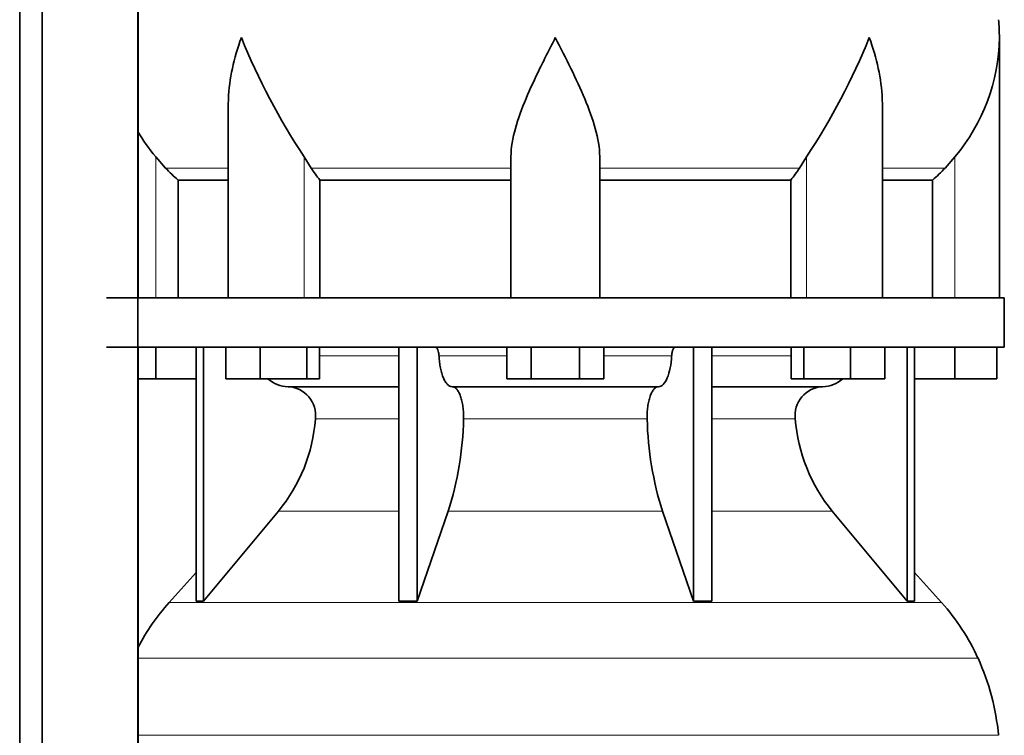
# Model space of a CAD drawing. Header units: millimetres. Extents: x 166 to 773, y -3338 to 2231.
# Tile 15 of 24: x 507 to 707, y -566 to -421. Entities that reach past the tile are written whole.
import ezdxf

# ---------------------------------------------------------------- set-up
doc = ezdxf.new("R2010")
doc.units = ezdxf.units.MM
doc.layers.add('LOW_134-16', color=7, linetype='Continuous')
doc.layers.add('VSI134_DIFFUSORE', color=7, linetype='Continuous')

# ---------------------------------------------------------------- blocks, each defined once
blk = doc.blocks.new('SE3')
at = {"layer": 'LOW_134-16', "color": 7, "linetype": 'Continuous', "lineweight": 35}
for p, q in [((507.09, -619.32), (507.09, 1717.18)), ((511.64, -619.32), (511.64, 1717.18)), ((531.03, 1717.18), (531.03, -619.32)), ((531.1, -342.82), (531.1, -477.82)), ((531.1, -487.82), (531.1, -619.32))]:
    blk.add_line(p, q, dxfattribs=at)
at = {"layer": 'VSI134_DIFFUSORE', "color": 7, "linetype": 'Continuous', "lineweight": 35}
for p, q in [((705.66, -477.82), (705.66, -425.08)), ((549.38, -438.46), (549.38, -477.82)), ((681.94, -477.82), (681.94, -438.46)), ((536.67, -451.52), (534.66, -449.22)), ((566.17, -451.52), (564.75, -449.22)), ((606.66, -477.82), (606.66, -449.22)), ((624.66, -477.82), (624.66, -449.22)), ((666.57, -449.22), (665.15, -451.52)), ((696.66, -449.22), (694.65, -451.52)), ((539.19, -453.96), (549.38, -453.96)), ((539.19, -477.82), (539.19, -453.96)), ((567.95, -453.96), (606.66, -453.96)), ((567.95, -477.82), (567.95, -453.96)), ((624.66, -453.96), (663.37, -453.96)), ((663.37, -453.96), (663.37, -477.82)), ((681.94, -453.96), (692.13, -453.96)), ((692.13, -453.96), (692.13, -477.82)), ((706.66, -477.82), (524.66, -477.82)), ((706.66, -487.82), (706.66, -477.82)), ((524.66, -487.82), (706.66, -487.82)), ((534.66, -494.22), (534.66, -487.82)), ((542.83, -487.82), (542.83, -539.27)), ((544.36, -487.82), (544.36, -539.27)), ((548.9, -494.22), (548.9, -487.82)), ((555.84, -494.22), (555.84, -487.82)), ((565.32, -494.22), (565.32, -487.82)), ((567.87, -494.22), (567.87, -487.82)), ((583.96, -487.82), (583.96, -539.27)), ((587.66, -487.82), (587.66, -539.27)), ((605.85, -494.22), (605.85, -487.82)), ((610.75, -494.22), (610.75, -487.82)), ((620.57, -494.22), (620.57, -487.82)), ((625.48, -494.22), (625.48, -487.82)), ((643.66, -487.82), (643.66, -539.27)), ((647.36, -487.82), (647.36, -539.27)), ((663.46, -494.22), (663.46, -487.82)), ((666, -494.22), (666, -487.82)), ((675.48, -494.22), (675.48, -487.82)), ((682.42, -494.22), (682.42, -487.82)), ((686.96, -487.82), (686.96, -539.27)), ((688.49, -487.82), (688.49, -539.27)), ((696.66, -494.22), (696.66, -487.82)), ((705.16, -494.22), (705.16, -487.82)), ((534.66, -494.22), (531.1, -494.22)), ((542.83, -494.22), (534.66, -494.22)), ((555.84, -494.22), (548.9, -494.22)), ((565.32, -494.22), (555.84, -494.22)), ((567.87, -494.22), (565.32, -494.22)), ((610.75, -494.22), (605.85, -494.22)), ((620.57, -494.22), (610.75, -494.22)), ((625.48, -494.22), (620.57, -494.22)), ((666, -494.22), (663.46, -494.22)), ((675.48, -494.22), (666, -494.22)), ((682.42, -494.22), (675.48, -494.22)), ((696.66, -494.22), (688.49, -494.22)), ((705.16, -494.22), (696.66, -494.22)), ((561.49, -495.82), (583.96, -495.82)), ((594.75, -495.82), (636.57, -495.82)), ((647.36, -495.82), (669.83, -495.82)), ((544.36, -539.27), (559.52, -521.06)), ((587.66, -539.27), (593.94, -521.06)), ((637.38, -521.06), (643.66, -539.27)), ((671.8, -521.06), (686.96, -539.27)), ((542.83, -533.5), (537.36, -539.57)), ((693.96, -539.57), (688.49, -533.5)), ((542.83, -539.27), (544.36, -539.27)), ((583.96, -539.27), (587.66, -539.27)), ((643.66, -539.27), (647.36, -539.27)), ((686.96, -539.27), (688.49, -539.27))]:
    blk.add_line(p, q, dxfattribs=at)
at = {"layer": 'VSI134_DIFFUSORE', "color": 4, "linetype": 'Continuous', "lineweight": 9}
for p, q in [((534.66, -477.82), (534.66, -449.22)), ((564.75, -477.82), (564.75, -449.22)), ((666.57, -477.82), (666.57, -449.22)), ((696.66, -477.82), (696.66, -449.22)), ((549.38, -451.52), (536.67, -451.52)), ((606.66, -451.52), (566.17, -451.52)), ((624.66, -451.52), (665.15, -451.52)), ((681.94, -451.52), (694.65, -451.52)), ((567.87, -489.59), (583.96, -489.59)), ((592.09, -489.59), (605.85, -489.59)), ((625.48, -489.59), (639.23, -489.59)), ((647.36, -489.59), (663.46, -489.59)), ((583.96, -502.36), (567.03, -502.36)), ((634.27, -502.36), (597.05, -502.36)), ((664.29, -502.36), (647.36, -502.36)), ((559.52, -521.06), (583.96, -521.06)), ((593.94, -521.06), (637.38, -521.06)), ((647.36, -521.06), (671.8, -521.06)), ((537.36, -539.57), (693.96, -539.57)), ((701.33, -550.83), (531.1, -550.83)), ((531.1, -566.46), (705.49, -566.46))]:
    blk.add_line(p, q, dxfattribs=at)
at = {"layer": 'VSI134_DIFFUSORE', "color": 7, "linetype": 'Continuous', "lineweight": 35}
for centre, radius, start, end in [((667.16, -425.09), 38.5, 359.9861, 5.4174), ((677.84, -374.15), 135.74, 202.0412, 213.5763), ((553.48, -374.15), 135.74, 326.4237, 337.9588), ((666.97, -424.41), 38.7, 320.1094, 358.9842), ((564.35, -424.41), 38.7, 210.5496, 219.8906), ((599.28, -429.3), 39.88, 213.8582, 218.2062), ((632.04, -429.3), 39.88, 321.7938, 326.1418), ((561.72, -489.14), 6.68, 229.5852, 268.0094), ((669.6, -489.14), 6.68, 271.9979, 310.3729), ((561.2, -501.68), 5.87, 353.3223, 87.2173), ((670.1, -501.66), 5.85, 92.5772, 186.8833), ((533.73, -499.84), 33.4, 320.5472, 355.6594), ((532.09, -501.16), 64.97, 342.1602, 358.9354), ((700.74, -500.91), 66.48, 181.2569, 197.6475), ((697.7, -499.79), 33.51, 184.3996, 219.3938), ((570.06, -569.02), 44, 138, 152.3158), ((661.26, -569.02), 44, 24.4088, 42), ((656.71, -571.08), 49, 5.4174, 24.4088)]:
    blk.add_arc(centre, radius, start, end, dxfattribs=at)
for points, knots in [([(549.38, -438.47), (549.38, -438.15), (549.39, -437.82), (549.54, -433.45), (550.53, -429.24), (552.02, -425.09)], [0.4601729, 0.4601729, 0.4601729, 0.4601729, 0.5, 0.5, 1, 1, 1, 1]), ([(606.66, -449.22), (606.66, -447.39), (607.02, -445.45), (608.12, -441.51), (608.86, -439.5), (610.58, -435.4), (611.54, -433.36), (613.04, -430.28), (613.55, -429.25), (614.6, -427.18), (615.13, -426.12), (615.66, -425.09)], [0, 0, 0, 0, 0.25, 0.25, 0.5, 0.5, 0.75, 0.75, 0.875, 0.875, 1, 1, 1, 1]), ([(624.66, -449.22), (624.66, -447.39), (624.31, -445.49), (623.21, -441.53), (622.47, -439.52), (619.93, -433.45), (617.77, -429.24), (615.66, -425.09)], [0, 0, 0, 0, 0.25, 0.25, 0.5, 0.5, 1, 1, 1, 1]), ([(681.94, -438.47), (681.94, -438.15), (681.93, -437.82), (681.78, -433.45), (680.79, -429.24), (679.3, -425.09)], [0.4601729, 0.4601729, 0.4601729, 0.4601729, 0.5, 0.5, 1, 1, 1, 1]), ([(591.33, -487.82), (591.37, -487.82), (591.42, -487.83), (591.51, -487.87), (591.56, -487.9), (591.69, -488.03), (591.77, -488.16), (591.91, -488.49), (591.96, -488.68), (592.05, -489.11), (592.08, -489.35), (592.09, -489.59)], [0, 0, 0, 0, 0.125, 0.125, 0.25, 0.25, 0.5, 0.5, 0.75, 0.75, 1, 1, 1, 1]), ([(639.23, -489.59), (639.24, -489.35), (639.27, -489.12), (639.33, -488.79), (639.36, -488.69), (639.42, -488.5), (639.45, -488.41), (639.52, -488.24), (639.56, -488.17), (639.63, -488.05), (639.68, -487.99), (639.76, -487.9), (639.81, -487.87), (639.9, -487.83), (639.95, -487.82), (639.99, -487.82)], [0, 0, 0, 0, 0.25, 0.25, 0.375, 0.375, 0.5, 0.5, 0.625, 0.625, 0.75, 0.75, 0.875, 0.875, 1, 1, 1, 1]), ([(594.75, -495.82), (594.59, -495.82), (594.43, -495.78), (594.19, -495.66), (594.11, -495.61), (593.95, -495.5), (593.87, -495.43), (593.64, -495.21), (593.5, -495.02), (593.22, -494.57), (593.09, -494.32), (592.85, -493.76), (592.73, -493.44), (592.53, -492.77), (592.45, -492.41), (592.3, -491.66), (592.23, -491.26), (592.14, -490.44), (592.11, -490.02), (592.09, -489.59)], [0, 0, 0, 0, 0.125, 0.125, 0.1875, 0.1875, 0.25, 0.25, 0.375, 0.375, 0.5, 0.5, 0.625, 0.625, 0.75, 0.75, 0.875, 0.875, 1, 1, 1, 1]), ([(639.23, -489.59), (639.16, -491.3), (638.84, -492.9), (637.87, -495.17), (637.22, -495.82), (636.57, -495.82)], [0, 0, 0, 0, 0.5, 0.5, 1, 1, 1, 1]), ([(594.75, -495.82), (594.83, -495.82), (594.91, -495.83), (595.07, -495.87), (595.15, -495.9), (595.38, -496.03), (595.53, -496.16), (595.83, -496.5), (595.96, -496.7), (596.16, -497.06), (596.22, -497.19), (596.34, -497.47), (596.4, -497.62), (596.56, -498.08), (596.65, -498.41), (596.78, -498.95), (596.81, -499.13), (596.88, -499.51), (596.91, -499.7), (596.99, -500.29), (597.02, -500.7), (597.06, -501.53), (597.06, -501.95), (597.05, -502.36)], [0, 0, 0, 0, 0.0625, 0.0625, 0.125, 0.125, 0.25, 0.25, 0.375, 0.375, 0.4375, 0.4375, 0.5, 0.5, 0.625, 0.625, 0.6875, 0.6875, 0.75, 0.75, 0.875, 0.875, 1, 1, 1, 1]), ([(634.27, -502.36), (634.26, -501.95), (634.26, -501.53), (634.29, -500.91), (634.3, -500.71), (634.34, -500.3), (634.36, -500.1), (634.44, -499.51), (634.5, -499.13), (634.63, -498.59), (634.67, -498.42), (634.77, -498.08), (634.87, -497.76), (634.98, -497.47), (635.1, -497.2), (635.16, -497.06), (635.36, -496.7), (635.5, -496.49), (635.79, -496.16), (635.94, -496.03), (636.25, -495.86), (636.41, -495.82), (636.57, -495.82)], [0, 0, 0, 0, 0.125, 0.125, 0.1875, 0.1875, 0.25, 0.25, 0.375, 0.375, 0.4375, 0.4375, 0.5, 0.5625, 0.5625, 0.625, 0.625, 0.75, 0.75, 0.875, 0.875, 1, 1, 1, 1])]:
    blk.add_open_spline(points, degree=3, knots=knots, dxfattribs=at)
for points in [[(539.19, -453.96), (538.32, -453.18), (537.48, -452.36), (536.67, -451.52)], [(694.65, -451.52), (693.84, -452.36), (693, -453.18), (692.13, -453.96)]]:
    blk.add_open_spline(points, degree=3, dxfattribs=at)

msp = doc.modelspace()

# ---------------------------------------------------------------- block references
msp.add_blockref('SE3', (0, 0))

doc.saveas('drawing.dxf')
